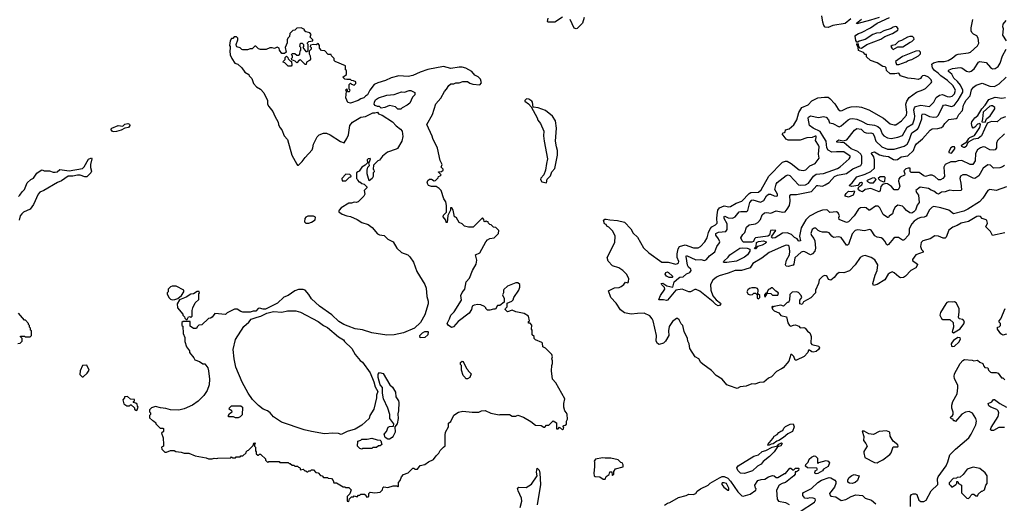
# Model space of a CAD drawing. Extents: x 2210602 to 2357277, y 510288 to 673808.
# Tile 199 of 256: x 2291363 to 2301962, y 554001 to 559203. Entities that reach past the tile are written whole.
import ezdxf

# ---------------------------------------------------------------- set-up
doc = ezdxf.new("R2010")
doc.units = 0

msp = doc.modelspace()

# ---------------------------------------------------------------- linework, layer by layer
at = {"layer": '0CON05XD'}
for points in [[(2297205, 559231), (2297125, 559175), (2297052, 559175), (2297046, 559185), (2297052, 559218)], [(2297441, 559225), (2297421, 559165), (2297365, 559107), (2297354, 559104), (2297333, 559113), (2297290, 559205)], [(2298455, 556424), (2298468, 556432), (2298505, 556436), (2298542, 556468), (2298576, 556485), (2298590, 556505), (2298588, 556518), (2298561, 556541), (2298552, 556562), (2298536, 556655), (2298542, 556665), (2298641, 556621), (2298695, 556622), (2298735, 556614), (2298755, 556624), (2298787, 556663), (2298846, 556705), (2298868, 556765), (2298896, 556804), (2298898, 556815), (2298885, 556846), (2298855, 556885), (2298857, 556903), (2298885, 556917), (2298964, 556926), (2298979, 556945), (2298979, 557009), (2298948, 557065), (2298945, 557087), (2298955, 557091), (2298991, 557071), (2299035, 557068), (2299066, 557084), (2299109, 557135), (2299125, 557140), (2299191, 557139), (2299200, 557150), (2299221, 557235), (2299245, 557261), (2299255, 557264), (2299338, 557242), (2299375, 557257), (2299403, 557307), (2299425, 557327), (2299445, 557325), (2299485, 557307), (2299506, 557304), (2299520, 557310), (2299520, 557325), (2299493, 557375), (2299506, 557435), (2299517, 557453), (2299615, 557526), (2299635, 557533), (2299655, 557527), (2299745, 557428), (2299765, 557423), (2299822, 557428), (2299855, 557445), (2299909, 557521), (2299935, 557540), (2300015, 557549), (2300165, 557603), (2300195, 557621), (2300291, 557705), (2300304, 557725), (2300301, 557735), (2300235, 557780), (2300155, 557783), (2300105, 557777), (2300065, 557798), (2300050, 557825), (2300045, 557895), (2300021, 557935), (2299980, 558000), (2299906, 558035), (2299866, 558065), (2299852, 558145), (2299855, 558156), (2299875, 558169), (2299961, 558151), (2300015, 558163), (2300045, 558156), (2300070, 558125), (2300082, 558092), (2300115, 558088), (2300185, 558052), (2300205, 558061), (2300280, 558125), (2300303, 558137), (2300329, 558141), (2300373, 558133), (2300425, 558113), (2300485, 558080), (2300565, 558070), (2300602, 558055), (2300624, 558034), (2300646, 557976), (2300664, 557954), (2300705, 557932), (2300745, 557926), (2300815, 557939), (2300865, 557959), (2300915, 558047), (2300976, 558084), (2300995, 558135), (2300998, 558165), (2300987, 558233), (2300994, 558256), (2301005, 558269), (2301065, 558282), (2301155, 558271), (2301203, 558315), (2301230, 558365), (2301265, 558391), (2301297, 558397), (2301347, 558377), (2301375, 558372), (2301400, 558380), (2301425, 558405), (2301437, 558445), (2301407, 558495), (2301350, 558550), (2301279, 558599), (2301249, 558629), (2301210, 558655), (2301188, 558685), (2301183, 558725), (2301201, 558739), (2301255, 558753), (2301315, 558755), (2301356, 558764), (2301402, 558788), (2301445, 558825), (2301465, 558834), (2301575, 558846), (2301597, 558855), (2301675, 558922), (2301689, 558951), (2301682, 559005), (2301665, 559028), (2301632, 559048), (2301612, 559065), (2301606, 559085), (2301606, 559115), (2301623, 559205)], [(2300309, 559211), (2300249, 559161), (2300115, 559140), (2300065, 559120), (2300035, 559123), (2300020, 559140), (2300008, 559178), (2299998, 559245)], [(2300615, 559228), (2300523, 559197), (2300375, 559160), (2300370, 559165), (2300423, 559207)], [(2300425, 559067), (2300522, 559115), (2300593, 559167), (2300725, 559227)], [(2301987, 558975), (2301947, 559035), (2301954, 559104), (2301946, 559126), (2301949, 559155), (2301983, 559195)], [(2294905, 554020), (2294912, 554048), (2294935, 554070), (2294955, 554070), (2294965, 554080), (2294995, 554070), (2295012, 554088), (2295025, 554090), (2295035, 554100), (2295075, 554100), (2295088, 554088), (2295092, 554072), (2295115, 554070), (2295120, 554075), (2295120, 554105), (2295135, 554120), (2295185, 554112), (2295245, 554120), (2295270, 554145), (2295273, 554167), (2295283, 554177), (2295325, 554172), (2295385, 554190), (2295425, 554190), (2295435, 554180), (2295440, 554185), (2295440, 554225), (2295460, 554245), (2295473, 554285), (2295495, 554310), (2295545, 554330), (2295595, 554380), (2295605, 554380), (2295615, 554370), (2295645, 554370), (2295673, 554407), (2295725, 554420), (2295763, 554447), (2295819, 554471), (2295845, 554510), (2295875, 554540), (2295891, 554569), (2295924, 554606), (2295945, 554620), (2295943, 554735), (2295948, 554765), (2295978, 554825), (2295978, 554862), (2296005, 554880), (2296035, 554950), (2296085, 554982), (2296135, 554992), (2296235, 554980), (2296305, 554980), (2296333, 554997), (2296375, 555000), (2296435, 554972), (2296525, 554952), (2296535, 554958), (2296635, 554958), (2296665, 554940), (2296705, 554940), (2296725, 554948), (2296788, 554928), (2296865, 554882), (2296915, 554840), (2296978, 554838), (2297005, 554820), (2297015, 554820), (2297035, 554840), (2297058, 554842), (2297105, 554890), (2297140, 554865), (2297142, 554802), (2297158, 554802), (2297175, 554820), (2297205, 554790), (2297218, 554802), (2297220, 554815), (2297210, 554825), (2297222, 554838), (2297235, 554840), (2297248, 554852), (2297250, 554885), (2297260, 554905), (2297258, 554955), (2297250, 554975), (2297232, 554995), (2297222, 555035), (2297220, 555075), (2297230, 555125), (2297136, 555296), (2297098, 555338), (2297088, 555425), (2297090, 555485), (2297100, 555505), (2297100, 555535), (2297090, 555555), (2297098, 555575), (2297092, 555602), (2297025, 555670), (2296994, 555684), (2296990, 555725), (2296985, 555730), (2296915, 555760), (2296900, 555775), (2296900, 555795), (2296880, 555815), (2296880, 555865), (2296872, 555875), (2296877, 555917), (2296858, 555938), (2296840, 555940), (2296840, 555955), (2296850, 555965), (2296840, 556015), (2296795, 556042), (2296705, 556060), (2296665, 556078), (2296615, 556060), (2296590, 556085), (2296592, 556098), (2296610, 556115), (2296610, 556155), (2296660, 556175), (2296675, 556190), (2296684, 556216), (2296736, 556295), (2296746, 556325), (2296746, 556355), (2296725, 556371), (2296705, 556373), (2296615, 556337), (2296575, 556300), (2296570, 556295), (2296570, 556265), (2296560, 556245), (2296578, 556205), (2296578, 556165), (2296532, 556128), (2296505, 556130), (2296485, 556090), (2296465, 556090), (2296425, 556078), (2296398, 556078), (2296380, 556095), (2296380, 556105), (2296368, 556118), (2296327, 556137), (2296295, 556140), (2296255, 556133), (2296235, 556122), (2296227, 556085), (2296202, 556048), (2296082, 555958), (2296032, 555898), (2296012, 555892), (2295976, 555916), (2295964, 555934), (2295991, 555985), (2296004, 556026), (2296041, 556059), (2296120, 556185), (2296113, 556235), (2296125, 556268), (2296154, 556306), (2296168, 556385), (2296205, 556422), (2296238, 556505), (2296277, 556575), (2296283, 556615), (2296268, 556672), (2296316, 556695), (2296380, 556815), (2296400, 556835), (2296425, 556848), (2296470, 556855), (2296516, 556904), (2296520, 556935), (2296488, 556968), (2296465, 556970), (2296440, 556995), (2296425, 557000), (2296410, 557015), (2296405, 557030), (2296395, 557030), (2296385, 557040), (2296375, 557030), (2296362, 557032), (2296360, 557055), (2296345, 557070), (2296245, 556970), (2296195, 556970), (2296153, 556983), (2296125, 557008), (2296095, 557022), (2296065, 557070), (2296055, 557080), (2296042, 557082), (2296030, 557155), (2296015, 557180), (2296002, 557178), (2296000, 557155), (2295973, 557097), (2295965, 557020), (2295955, 557020), (2295950, 557045), (2295922, 557082), (2295925, 557100), (2295957, 557133), (2295958, 557205), (2295950, 557245), (2295929, 557275), (2295900, 557365), (2295879, 557389), (2295845, 557410), (2295795, 557408), (2295765, 557420), (2295748, 557448), (2295758, 557475), (2295775, 557487), (2295795, 557488), (2295825, 557470), (2295838, 557472), (2295868, 557502), (2295872, 557518), (2295888, 557522), (2295900, 557535), (2295872, 557562), (2295872, 557568), (2295905, 557570), (2295920, 557585), (2295920, 557595), (2295900, 557615), (2295910, 557645), (2295888, 557688), (2295862, 557822), (2295812, 557925), (2295805, 557952), (2295747, 558075), (2295806, 558184), (2295843, 558297), (2295895, 558360), (2295935, 558432), (2295958, 558455), (2295982, 558495), (2296005, 558512), (2296036, 558514), (2296057, 558523), (2296095, 558523), (2296135, 558540), (2296185, 558537), (2296210, 558520), (2296241, 558511), (2296316, 558504), (2296333, 558525), (2296322, 558562), (2296297, 558587), (2296262, 558605), (2296232, 558645), (2296165, 558683), (2296125, 558694), (2296095, 558694), (2296005, 558679), (2295925, 558698), (2295755, 558668), (2295675, 558640), (2295595, 558602), (2295545, 558593), (2295445, 558600), (2295361, 558579), (2295302, 558548), (2295220, 558525), (2295180, 558505), (2295132, 558445), (2295106, 558394), (2295085, 558382), (2295068, 558362), (2295035, 558353), (2295006, 558334), (2294926, 558304), (2294895, 558312), (2294874, 558364), (2294880, 558435), (2294870, 558445), (2294885, 558460), (2294892, 558432), (2294915, 558430), (2294920, 558445), (2294910, 558455), (2294910, 558505), (2294925, 558520), (2294935, 558510), (2294965, 558500), (2294980, 558515), (2294980, 558535), (2294957, 558547), (2294935, 558550), (2294925, 558560), (2294885, 558558), (2294865, 558562), (2294840, 558585), (2294880, 558615), (2294880, 558655), (2294870, 558665), (2294870, 558705), (2294760, 558755), (2294750, 558765), (2294747, 558787), (2294720, 558815), (2294715, 558830), (2294685, 558830), (2294647, 558867), (2294612, 558872), (2294590, 558895), (2294590, 558925), (2294578, 558948), (2294555, 558932), (2294525, 558938), (2294492, 558928), (2294490, 558915), (2294500, 558905), (2294500, 558885), (2294480, 558865), (2294480, 558835), (2294490, 558815), (2294492, 558778), (2294482, 558765), (2294450, 558745), (2294448, 558722), (2294435, 558720), (2294385, 558770), (2294372, 558768), (2294345, 558740), (2294328, 558758), (2294292, 558772), (2294290, 558785), (2294300, 558795), (2294300, 558815), (2294290, 558825), (2294295, 558840), (2294325, 558840), (2294345, 558820), (2294365, 558820), (2294378, 558832), (2294383, 558867), (2294390, 558875), (2294390, 558905), (2294380, 558915), (2294385, 558950), (2294405, 558950), (2294418, 558938), (2294420, 558915), (2294410, 558905), (2294442, 558862), (2294455, 558860), (2294468, 558872), (2294470, 558935), (2294460, 558945), (2294460, 558955), (2294475, 558970), (2294520, 558975), (2294518, 558988), (2294490, 559015), (2294498, 559038), (2294500, 559045), (2294485, 559060), (2294442, 559072), (2294430, 559085), (2294428, 559098), (2294395, 559117), (2294348, 559112), (2294325, 559090), (2294302, 559088), (2294270, 559055), (2294267, 559023), (2294250, 559005), (2294242, 558985), (2294242, 558955), (2294220, 558905), (2294230, 558855), (2294215, 558840), (2294185, 558840), (2294160, 558875), (2294158, 558898), (2294135, 558908), (2294105, 558892), (2294082, 558902), (2294055, 558902), (2294015, 558882), (2293955, 558882), (2293935, 558890), (2293905, 558920), (2293895, 558920), (2293865, 558890), (2293845, 558890), (2293815, 558878), (2293765, 558880), (2293753, 558883), (2293735, 558900), (2293702, 558912), (2293698, 558918), (2293692, 558935), (2293710, 558985), (2293710, 559005), (2293698, 559018), (2293672, 559018), (2293658, 559002), (2293645, 559000), (2293628, 558975), (2293622, 558925), (2293630, 558915), (2293630, 558895), (2293624, 558865), (2293630, 558825), (2293648, 558785), (2293680, 558735), (2293710, 558725), (2293756, 558686), (2293787, 558637), (2293830, 558615), (2293835, 558600), (2293862, 558572), (2293880, 558515), (2293911, 558481), (2293956, 558456), (2293990, 558415), (2294032, 558335), (2294032, 558295), (2294045, 558270), (2294090, 558215), (2294108, 558165), (2294145, 558100), (2294148, 558075), (2294162, 558045), (2294185, 558020), (2294212, 557955), (2294246, 557916), (2294292, 557745), (2294345, 557650), (2294355, 557640), (2294365, 557640), (2294403, 557677), (2294435, 557722), (2294510, 557805), (2294520, 557825), (2294526, 557865), (2294565, 557942), (2294586, 557964), (2294635, 557983), (2294665, 557983), (2294706, 557966), (2294815, 557893), (2294855, 557880), (2294886, 557924), (2294901, 557965), (2294916, 558064), (2294945, 558100), (2295036, 558154), (2295087, 558163), (2295165, 558202), (2295185, 558200), (2295215, 558210), (2295225, 558192), (2295266, 558176), (2295376, 558106), (2295415, 558060), (2295464, 558024), (2295480, 558005), (2295489, 557945), (2295478, 557895), (2295431, 557819), (2295415, 557810)], [(2301969, 556909), (2301835, 556882), (2301813, 556925), (2301762, 556975), (2301782, 557015), (2301775, 557042), (2301765, 557052), (2301725, 557064), (2301705, 557087), (2301685, 557091), (2301665, 557086), (2301575, 557034), (2301496, 557014), (2301455, 556989), (2301408, 556972), (2301365, 556938), (2301337, 556865), (2301325, 556853), (2301304, 556854), (2301253, 556873), (2301215, 556877), (2301165, 556847), (2301085, 556825), (2301066, 556805), (2301058, 556765), (2301071, 556731), (2301090, 556715), (2301088, 556702), (2301008, 556672), (2300973, 556625), (2300974, 556614), (2301028, 556575), (2301028, 556565), (2301010, 556535), (2300957, 556505), (2300897, 556443), (2300875, 556430), (2300845, 556428), (2300826, 556436), (2300775, 556481), (2300755, 556491), (2300735, 556481), (2300711, 556465), (2300675, 556404), (2300595, 556353), (2300553, 556343), (2300548, 556365), (2300571, 556455), (2300594, 556505), (2300601, 556565), (2300569, 556619), (2300528, 556645), (2300465, 556666), (2300435, 556661), (2300411, 556645), (2300358, 556565), (2300295, 556502), (2300235, 556481), (2300185, 556483), (2300155, 556462), (2300129, 556431), (2300095, 556402), (2300070, 556410), (2300055, 556440), (2300045, 556448), (2300025, 556450), (2300005, 556442), (2299968, 556405), (2299962, 556365), (2299930, 556295), (2299930, 556265), (2299878, 556212), (2299802, 556168), (2299785, 556140), (2299760, 556145), (2299760, 556185), (2299782, 556215), (2299777, 556235), (2299748, 556268), (2299726, 556276), (2299678, 556272), (2299652, 556248), (2299648, 556185), (2299642, 556172), (2299638, 556162), (2299625, 556160), (2299585, 556120), (2299555, 556132), (2299483, 556117), (2299475, 556110), (2299465, 556120), (2299460, 556115), (2299465, 556090), (2299483, 556073), (2299535, 556050), (2299555, 556020), (2299618, 556008), (2299633, 555943), (2299650, 555915), (2299665, 555908), (2299691, 555919), (2299715, 555920), (2299750, 555905), (2299765, 555890), (2299803, 555893), (2299818, 555885), (2299844, 555854), (2299870, 555835), (2299877, 555817), (2299882, 555795), (2299878, 555725), (2299891, 555711), (2299965, 555692), (2299972, 555675), (2299963, 555655), (2299935, 555634), (2299905, 555626), (2299889, 555629), (2299865, 555650), (2299855, 555650), (2299846, 555624), (2299809, 555581), (2299725, 555540), (2299712, 555542), (2299695, 555580), (2299675, 555600), (2299665, 555600), (2299641, 555529), (2299580, 555460), (2299565, 555447), (2299511, 555419), (2299455, 555360), (2299425, 555347), (2299375, 555304), (2299325, 555300), (2299276, 555284), (2299244, 555286), (2299185, 555262), (2299120, 555255), (2299085, 555237), (2299004, 555264), (2298975, 555277), (2298925, 555338), (2298862, 555375), (2298809, 555429), (2298715, 555498), (2298697, 555515), (2298674, 555554), (2298633, 555575), (2298578, 555668), (2298571, 555715), (2298557, 555745), (2298552, 555775), (2298515, 555850), (2298502, 555912), (2298485, 555930), (2298463, 555973), (2298445, 555990), (2298435, 555990), (2298392, 555958), (2298355, 555902), (2298346, 555855), (2298352, 555805), (2298316, 555745), (2298293, 555725), (2298245, 555709), (2298229, 555719), (2298214, 555744), (2298217, 555805), (2298181, 555965), (2298172, 555985), (2298145, 556016), (2298085, 556046), (2298015, 556044), (2297946, 556034), (2297875, 556049), (2297832, 556082), (2297785, 556154), (2297728, 556215), (2297703, 556285), (2297765, 556319), (2297816, 556324), (2297838, 556332), (2297866, 556354), (2297885, 556380), (2297908, 556372), (2297918, 556385), (2297919, 556419), (2297894, 556465), (2297856, 556506), (2297813, 556535), (2297745, 556556), (2297696, 556606), (2297686, 556645), (2297768, 556805), (2297772, 556875), (2297748, 556928), (2297705, 556970), (2297682, 556982), (2297675, 557000), (2297657, 557007), (2297647, 557045), (2297663, 557057), (2297677, 557057), (2297715, 557049), (2297797, 557043), (2297874, 557024), (2297943, 556953), (2297966, 556906), (2298012, 556865), (2298078, 556748), (2298136, 556696), (2298275, 556596), (2298345, 556595), (2298425, 556574), (2298445, 556579), (2298455, 556588), (2298457, 556603), (2298441, 556645), (2298441, 556685), (2298452, 556738), (2298467, 556763), (2298525, 556781), (2298615, 556749), (2298665, 556749), (2298691, 556765), (2298738, 556812), (2298763, 556855), (2298777, 556915), (2298796, 556954), (2298815, 556975), (2298854, 556995), (2298871, 557015), (2298867, 557065), (2298870, 557105), (2298880, 557155), (2298895, 557181), (2298945, 557201), (2298995, 557189), (2299015, 557192), (2299075, 557231), (2299135, 557251), (2299215, 557335), (2299235, 557343), (2299315, 557349), (2299345, 557372), (2299429, 557521), (2299575, 557672), (2299605, 557682), (2299625, 557680), (2299668, 557658), (2299755, 557587), (2299795, 557581), (2299825, 557589), (2299869, 557631), (2299925, 557656), (2299968, 557712), (2299962, 557755), (2299969, 557835), (2299962, 557855), (2299930, 557905), (2299938, 557935), (2299935, 557950), (2299925, 557952), (2299895, 557936), (2299835, 557932), (2299765, 557906), (2299635, 557906), (2299615, 557919), (2299572, 557975), (2299583, 557987), (2299595, 557988), (2299602, 557995), (2299605, 558020), (2299645, 558030), (2299697, 558073), (2299730, 558125), (2299749, 558205), (2299781, 558259), (2299851, 558289), (2299891, 558329), (2299955, 558361), (2300025, 558371), (2300065, 558369), (2300085, 558357), (2300139, 558299), (2300175, 558241), (2300195, 558224), (2300215, 558226), (2300275, 558255), (2300315, 558265), (2300375, 558268), (2300425, 558261), (2300503, 558233), (2300663, 558143), (2300732, 558082), (2300775, 558071), (2300795, 558072), (2300855, 558114), (2300909, 558175), (2300914, 558205), (2300902, 558295), (2300912, 558325), (2300936, 558365), (2301015, 558423), (2301085, 558447), (2301115, 558463), (2301176, 558524), (2301180, 558535), (2301176, 558556), (2301145, 558584), (2301105, 558601), (2301082, 558598), (2301070, 558590), (2301059, 558571), (2301035, 558558), (2300995, 558568), (2300923, 558573), (2300845, 558600), (2300825, 558628), (2300785, 558620), (2300735, 558620), (2300692, 558655), (2300690, 558685), (2300680, 558695), (2300655, 558700), (2300595, 558740), (2300523, 558763), (2300480, 558805), (2300478, 558828), (2300465, 558830), (2300445, 558850), (2300393, 558873), (2300390, 558905), (2300373, 558935), (2300382, 558948), (2300390, 558945), (2300390, 558925), (2300402, 558902), (2300425, 558898), (2300483, 558937), (2300632, 558995), (2300676, 559024), (2300758, 559055), (2300815, 559092), (2300820, 559105), (2300806, 559126), (2300795, 559130), (2300766, 559124), (2300745, 559110), (2300665, 559083), (2300627, 559063), (2300585, 559059), (2300545, 559043), (2300465, 558990), (2300398, 558972), (2300385, 558960), (2300375, 558960), (2300365, 558980), (2300358, 559025), (2300364, 559036), (2300394, 559056), (2300425, 559067)], [(2300765, 558882), (2300815, 558910), (2300868, 558912), (2300948, 558962), (2300965, 558968), (2300990, 558995), (2300988, 559008), (2300972, 559022), (2300945, 559022), (2300920, 559015), (2300855, 558978), (2300822, 558968), (2300788, 558932), (2300753, 558927), (2300740, 558915), (2300750, 558895), (2300765, 558882)], [(2301964, 557635), (2301941, 557619), (2301912, 557608), (2301847, 557607), (2301815, 557639), (2301785, 557641), (2301734, 557606), (2301687, 557523), (2301645, 557496), (2301625, 557499), (2301555, 557533), (2301514, 557536), (2301491, 557519), (2301482, 557495), (2301494, 557445), (2301500, 557375), (2301496, 557364), (2301415, 557361), (2301375, 557370), (2301355, 557362), (2301325, 557351), (2301285, 557348), (2301255, 557327), (2301235, 557334), (2301205, 557359), (2301175, 557368), (2301145, 557388), (2301055, 557403), (2301011, 557365), (2301016, 557345), (2301038, 557315), (2301045, 557238), (2301025, 557207), (2301005, 557153), (2300989, 557135), (2300965, 557122), (2300946, 557126), (2300910, 557150), (2300885, 557181), (2300865, 557196), (2300815, 557208), (2300786, 557185), (2300770, 557155), (2300759, 557115), (2300722, 557088), (2300716, 557074), (2300706, 557074), (2300658, 557108), (2300621, 557181), (2300605, 557196), (2300575, 557196), (2300515, 557153), (2300502, 557155), (2300475, 557179), (2300454, 557184), (2300415, 557178), (2300392, 557165), (2300347, 557095), (2300285, 557028), (2300265, 557022), (2300186, 557055), (2300182, 557075), (2300187, 557095), (2300174, 557124), (2300155, 557138), (2300085, 557129), (2300058, 557155), (2300045, 557158), (2300005, 557153), (2299955, 557136), (2299865, 557088), (2299825, 557051), (2299777, 556963), (2299756, 556875), (2299767, 556825), (2299755, 556820), (2299745, 556823), (2299732, 556845), (2299705, 556861), (2299672, 556892), (2299625, 556909), (2299573, 556907), (2299496, 556855), (2299465, 556854), (2299457, 556865), (2299459, 556875), (2299501, 556935), (2299465, 556939), (2299446, 556934), (2299435, 556885), (2299417, 556873), (2299283, 556857), (2299273, 556847), (2299263, 556817), (2299245, 556809), (2299155, 556810), (2299139, 556825), (2299126, 556855), (2299148, 556892), (2299169, 556915), (2299188, 556972), (2299215, 556996), (2299285, 557008), (2299308, 557022), (2299337, 557053), (2299356, 557104), (2299382, 557125), (2299405, 557128), (2299448, 557122), (2299505, 557146), (2299578, 557132), (2299602, 557138), (2299626, 557165), (2299648, 557205), (2299658, 557252), (2299652, 557308), (2299665, 557324), (2299725, 557323), (2299885, 557354), (2299945, 557418), (2299955, 557421), (2300005, 557413), (2300035, 557425), (2300075, 557451), (2300135, 557517), (2300165, 557529), (2300265, 557549), (2300330, 557600), (2300416, 557635), (2300430, 557655), (2300429, 557735), (2300418, 557755), (2300384, 557786), (2300314, 557814), (2300238, 557878), (2300158, 557885), (2300160, 557895), (2300180, 557910), (2300225, 557899), (2300268, 557912), (2300350, 558015), (2300375, 558032), (2300420, 558025), (2300455, 557995), (2300475, 557986), (2300495, 557981), (2300525, 557985), (2300545, 557978), (2300562, 557955), (2300580, 557895), (2300645, 557834), (2300705, 557812), (2300775, 557812), (2300885, 557842), (2300915, 557864), (2300933, 557895), (2300967, 557985), (2301026, 558024), (2301039, 558041), (2301073, 558135), (2301074, 558176), (2301080, 558190), (2301105, 558187), (2301155, 558162), (2301205, 558153), (2301235, 558158), (2301255, 558175), (2301295, 558265), (2301308, 558282), (2301325, 558286), (2301395, 558269), (2301421, 558279), (2301464, 558336), (2301515, 558425), (2301514, 558445), (2301489, 558499), (2301458, 558538), (2301418, 558575), (2301396, 558616), (2301361, 558645), (2301360, 558655), (2301368, 558662), (2301405, 558677), (2301485, 558690), (2301505, 558684), (2301555, 558651), (2301585, 558644), (2301605, 558648), (2301637, 558673), (2301683, 558747), (2301698, 558752), (2301765, 558741), (2301815, 558689), (2301835, 558676), (2301865, 558677), (2301895, 558700), (2301919, 558735), (2301944, 558816), (2301981, 558885)], [(2300802, 558722), (2300825, 558722), (2300905, 558748), (2300926, 558764), (2300965, 558774), (2301037, 558815), (2301058, 558835), (2301058, 558855), (2301045, 558867), (2301010, 558865), (2300865, 558807), (2300792, 558755), (2300802, 558722)], [(2294285, 558702), (2294253, 558703), (2294218, 558738), (2294200, 558745), (2294202, 558758), (2294220, 558775), (2294222, 558798), (2294235, 558810), (2294248, 558798), (2294252, 558782), (2294275, 558760), (2294290, 558755), (2294292, 558715), (2294285, 558702)], [(2300321, 557409), (2300294, 557415), (2300298, 557425), (2300325, 557449), (2300375, 557513), (2300465, 557540), (2300525, 557571), (2300563, 557605), (2300566, 557695), (2300558, 557728), (2300533, 557765), (2300537, 557773), (2300565, 557781), (2300619, 557749), (2300657, 557737), (2300715, 557732), (2300769, 557699), (2300795, 557694), (2300811, 557699), (2300853, 557727), (2300925, 557740), (2300984, 557795), (2301001, 557845), (2301015, 557866), (2301080, 557920), (2301165, 558015), (2301185, 558028), (2301247, 558033), (2301286, 558045), (2301303, 558057), (2301321, 558085), (2301365, 558131), (2301445, 558139), (2301454, 558146), (2301472, 558185), (2301512, 558225), (2301524, 558285), (2301534, 558305), (2301553, 558337), (2301596, 558385), (2301610, 558450), (2301632, 558478), (2301660, 558500), (2301725, 558519), (2301805, 558489), (2301855, 558484), (2301908, 558512), (2301982, 558585)], [(2295465, 558240), (2295435, 558242), (2295410, 558265), (2295345, 558280), (2295295, 558258), (2295255, 558250), (2295235, 558268), (2295215, 558268), (2295191, 558281), (2295180, 558295), (2295183, 558317), (2295195, 558340), (2295225, 558362), (2295315, 558390), (2295395, 558397), (2295475, 558426), (2295505, 558424), (2295555, 558442), (2295575, 558440), (2295615, 558420), (2295617, 558395), (2295591, 558369), (2295564, 558306), (2295535, 558283), (2295480, 558255), (2295465, 558240)], [(2297035, 557450), (2297042, 557488), (2297076, 557525), (2297093, 557565), (2297125, 557602), (2297154, 557745), (2297153, 557795), (2297140, 557835), (2297132, 557895), (2297143, 558035), (2297131, 558115), (2297098, 558165), (2297025, 558226), (2296945, 558256), (2296892, 558262), (2296882, 558315), (2296875, 558328), (2296845, 558347), (2296818, 558352), (2296800, 558335), (2296800, 558325), (2296839, 558299), (2296870, 558265), (2296935, 558148), (2296942, 558122), (2296970, 558085), (2297004, 558005), (2297001, 557955), (2297008, 557895), (2297046, 557705), (2297034, 557655), (2297024, 557586), (2297007, 557535), (2296972, 557498), (2296969, 557485), (2296985, 557458), (2297035, 557450)], [(2301975, 558157), (2301925, 558139), (2301885, 558106), (2301825, 558108), (2301788, 558095), (2301778, 558085), (2301747, 558025), (2301718, 557955), (2301679, 557925), (2301632, 557918), (2301581, 557889), (2301566, 557875), (2301552, 557838), (2301535, 557827), (2301525, 557827), (2301505, 557840), (2301502, 557855), (2301559, 557891), (2301579, 557925), (2301592, 557935), (2301642, 557958), (2301697, 558043), (2301704, 558074), (2301698, 558088), (2301672, 558078), (2301645, 558046), (2301626, 558036), (2301615, 558052), (2301609, 558085), (2301614, 558105), (2301644, 558146), (2301677, 558173), (2301720, 558245), (2301757, 558283), (2301796, 558345), (2301865, 558370), (2301935, 558360), (2301974, 558366)], [(2301755, 558100), (2301769, 558135), (2301810, 558170), (2301860, 558245), (2301860, 558260), (2301835, 558275), (2301822, 558278), (2301807, 558273), (2301733, 558207), (2301728, 558135), (2301720, 558105), (2301755, 558100)], [(2292376, 557996), (2292361, 558001), (2292346, 558025), (2292355, 558038), (2292422, 558065), (2292473, 558057), (2292495, 558078), (2292526, 558086), (2292545, 558081), (2292549, 558065), (2292535, 558045), (2292494, 558036), (2292456, 558015), (2292405, 558002), (2292376, 557996)], [(2301965, 557977), (2301888, 557902), (2301877, 557875), (2301877, 557823), (2301864, 557805), (2301842, 557798), (2301805, 557803), (2301755, 557833), (2301736, 557836), (2301706, 557825), (2301675, 557802), (2301651, 557765), (2301649, 557685), (2301623, 557647), (2301595, 557646), (2301505, 557688), (2301464, 557686), (2301435, 557674), (2301388, 557675), (2301324, 557646), (2301312, 557615), (2301317, 557515), (2301299, 557495), (2301275, 557481), (2301255, 557482), (2301215, 557516), (2301185, 557531), (2301159, 557531), (2301115, 557518), (2301095, 557524), (2301045, 557558), (2300960, 557560), (2300950, 557570), (2300948, 557605), (2300927, 557607), (2300901, 557599), (2300881, 557579), (2300891, 557545), (2300888, 557532), (2300840, 557510), (2300827, 557493), (2300822, 557465), (2300836, 557414), (2300826, 557384), (2300815, 557374), (2300775, 557374), (2300748, 557408), (2300705, 557436), (2300685, 557442), (2300651, 557429), (2300631, 557409), (2300626, 557364), (2300615, 557350), (2300524, 557386), (2300465, 557376), (2300437, 557353), (2300405, 557363), (2300392, 557372), (2300390, 557385), (2300396, 557404), (2300428, 557425), (2300434, 557445), (2300425, 557453), (2300405, 557449), (2300385, 557421), (2300321, 557409)], [(2295415, 557810), (2295323, 557777), (2295270, 557735), (2295235, 557692), (2295220, 557685), (2295172, 557638), (2295170, 557595), (2295177, 557587), (2295180, 557565), (2295170, 557555), (2295168, 557515), (2295156, 557494), (2295125, 557470), (2295104, 557544), (2295102, 557585), (2295112, 557618), (2295130, 557635), (2295120, 557665), (2295130, 557675), (2295140, 557705), (2295135, 557710), (2295115, 557708), (2295102, 557695), (2295108, 557662), (2295083, 557637), (2295048, 557615), (2295018, 557572), (2295002, 557568), (2294990, 557555), (2294990, 557495), (2295000, 557485), (2295002, 557472), (2295015, 557460), (2295025, 557460), (2295045, 557440), (2295070, 557435), (2295100, 557405), (2295100, 557395), (2295070, 557365), (2295078, 557325), (2295068, 557305), (2295006, 557244), (2294985, 557238), (2294965, 557242), (2294935, 557228), (2294905, 557228), (2294825, 557178), (2294804, 557156), (2294800, 557145), (2294800, 557135), (2294835, 557110), (2294885, 557092), (2294926, 557086), (2294995, 557054), (2295045, 557022), (2295115, 557000), (2295158, 556968), (2295215, 556900), (2295235, 556889), (2295285, 556880), (2295325, 556844), (2295384, 556814), (2295424, 556745), (2295475, 556698), (2295543, 556673), (2295564, 556654), (2295601, 556595), (2295637, 556495), (2295724, 556355), (2295739, 556315), (2295747, 556225), (2295760, 556175), (2295759, 556145), (2295725, 556028), (2295678, 555945), (2295614, 555886), (2295496, 555834), (2295395, 555812), (2295315, 555810), (2295155, 555834), (2295055, 555866), (2294975, 555878), (2294898, 555908), (2294853, 555923), (2294800, 555955), (2294725, 556028), (2294591, 556121), (2294505, 556200), (2294476, 556246), (2294435, 556292), (2294415, 556302), (2294365, 556302), (2294325, 556288), (2294254, 556236), (2294205, 556217), (2294138, 556155), (2294009, 556091), (2293985, 556088), (2293945, 556100), (2293932, 556095), (2293905, 556068), (2293875, 556067), (2293845, 556056), (2293765, 556058), (2293743, 556063), (2293705, 556088), (2293675, 556088), (2293595, 556050), (2293579, 556031), (2293465, 556042), (2293436, 556004), (2293417, 555993), (2293395, 555990), (2293325, 555920), (2293292, 555918), (2293272, 555898), (2293265, 555880), (2293235, 555880), (2293200, 555905), (2293198, 555958), (2293122, 555958), (2293110, 555945), (2293110, 555915), (2293120, 555905), (2293123, 555827), (2293140, 555785), (2293141, 555741), (2293160, 555685), (2293192, 555642), (2293193, 555623), (2293238, 555565), (2293250, 555545), (2293300, 555525), (2293333, 555503), (2293355, 555500), (2293387, 555457), (2293396, 555426), (2293407, 555335), (2293403, 555275), (2293383, 555215), (2293345, 555162), (2293285, 555098), (2293224, 555056), (2293135, 555017), (2293075, 555003), (2292985, 555007), (2292935, 555022), (2292878, 555028), (2292825, 555042), (2292782, 555028), (2292760, 555005), (2292760, 554985), (2292770, 554975), (2292770, 554955), (2292760, 554945), (2292762, 554922), (2292792, 554892), (2292805, 554890), (2292830, 554865), (2292830, 554855), (2292875, 554810), (2292905, 554810), (2292910, 554805), (2292910, 554775), (2292890, 554755), (2292908, 554705), (2292910, 554635), (2292910, 554615), (2292890, 554605), (2292892, 554582), (2292925, 554550), (2292945, 554550), (2292985, 554568), (2293025, 554570), (2293045, 554560), (2293102, 554552), (2293135, 554540), (2293185, 554540), (2293253, 554513), (2293372, 554492), (2293395, 554480), (2293435, 554480), (2293455, 554488), (2293485, 554482), (2293495, 554488), (2293635, 554490), (2293645, 554500), (2293655, 554490), (2293685, 554490), (2293695, 554500), (2293735, 554500), (2293745, 554510), (2293765, 554510), (2293800, 554545), (2293800, 554555), (2293815, 554570), (2293828, 554572), (2293878, 554622), (2293882, 554648), (2293895, 554650), (2293900, 554645), (2293890, 554635), (2293890, 554615), (2293900, 554605), (2293900, 554565), (2293910, 554555), (2293910, 554535), (2293925, 554520), (2293935, 554520), (2293945, 554530), (2293955, 554530), (2293962, 554522), (2294008, 554478), (2294010, 554465), (2294035, 554440), (2294045, 554450), (2294155, 554450), (2294165, 554440), (2294255, 554440), (2294265, 554430), (2294275, 554430), (2294295, 554410), (2294315, 554410), (2294325, 554400), (2294355, 554400), (2294365, 554390), (2294378, 554388), (2294385, 554360), (2294415, 554370), (2294432, 554352), (2294445, 554350), (2294455, 554340), (2294465, 554340), (2294475, 554350), (2294495, 554350), (2294505, 554360), (2294525, 554360), (2294552, 554332), (2294578, 554328), (2294602, 554302), (2294618, 554298), (2294635, 554280), (2294675, 554280), (2294685, 554270), (2294718, 554268), (2294738, 554248), (2294745, 554220), (2294775, 554220), (2294845, 554180), (2294865, 554180), (2294875, 554170), (2294905, 554170), (2294930, 554145), (2294917, 554103), (2294890, 554075), (2294890, 554025), (2294905, 554020)], [(2301395, 557767), (2301428, 557815), (2301431, 557825), (2301425, 557837), (2301405, 557835), (2301385, 557824), (2301363, 557785), (2301365, 557774), (2301395, 557767)], [(2291349, 557301), (2291366, 557314), (2291389, 557351), (2291415, 557376), (2291445, 557448), (2291482, 557485), (2291511, 557499), (2291547, 557553), (2291595, 557583), (2291605, 557587), (2291627, 557577), (2291685, 557577), (2291725, 557563), (2291745, 557563), (2291765, 557568), (2291795, 557590), (2291895, 557576), (2292039, 557601), (2292058, 557622), (2292105, 557702), (2292135, 557718), (2292140, 557705), (2292124, 557645), (2292124, 557614), (2292138, 557575), (2292130, 557555), (2292085, 557512), (2292065, 557513), (2292015, 557532), (2291985, 557532), (2291935, 557521), (2291885, 557521), (2291815, 557469), (2291769, 557451), (2291625, 557367), (2291582, 557348), (2291561, 557325), (2291513, 557215), (2291475, 557166), (2291405, 557131), (2291385, 557115), (2291370, 557095), (2291357, 557045)], [(2294875, 557470), (2294912, 557508), (2294928, 557512), (2294930, 557525), (2294918, 557538), (2294875, 557540), (2294830, 557495), (2294835, 557470), (2294875, 557470)], [(2300555, 557449), (2300581, 557485), (2300565, 557502), (2300541, 557499), (2300487, 557475), (2300482, 557465), (2300515, 557450), (2300555, 557449)], [(2300665, 557458), (2300675, 557462), (2300679, 557505), (2300671, 557511), (2300625, 557512), (2300604, 557495), (2300625, 557473), (2300665, 557458)], [(2301984, 557406), (2301874, 557364), (2301805, 557378), (2301784, 557366), (2301731, 557285), (2301696, 557244), (2301570, 557165), (2301525, 557143), (2301415, 557114), (2301364, 557154), (2301278, 557178), (2301205, 557192), (2301185, 557187), (2301153, 557155), (2301133, 557107), (2301119, 557091), (2301100, 557080), (2301065, 557077), (2301035, 557064), (2300991, 557035), (2300965, 557007), (2300936, 556955), (2300936, 556906), (2300930, 556885), (2300885, 556836), (2300875, 556830), (2300865, 556832), (2300822, 556862), (2300785, 556860), (2300769, 556851), (2300716, 556784), (2300705, 556778), (2300695, 556784), (2300679, 556819), (2300655, 556846), (2300635, 556858), (2300594, 556864), (2300567, 556877), (2300528, 556938), (2300515, 556946), (2300458, 556932), (2300385, 556941), (2300355, 556934), (2300325, 556901), (2300283, 556785), (2300275, 556777), (2300265, 556777), (2300205, 556861), (2300176, 556866), (2300125, 556860), (2300104, 556874), (2300075, 556910), (2300055, 556916), (2300006, 556916), (2299980, 556925), (2299960, 556935), (2299932, 556962), (2299915, 556962), (2299895, 556948), (2299879, 556905), (2299885, 556882), (2299910, 556850), (2299921, 556825), (2299929, 556745), (2299924, 556715), (2299899, 556685), (2299875, 556673), (2299815, 556707), (2299795, 556708), (2299775, 556701), (2299707, 556643), (2299696, 556574), (2299688, 556562), (2299635, 556549), (2299615, 556553), (2299607, 556565), (2299616, 556615), (2299648, 556675), (2299655, 556715), (2299646, 556766), (2299635, 556774), (2299615, 556776), (2299585, 556768), (2299431, 556699), (2299351, 556639), (2299255, 556580), (2299226, 556535), (2299215, 556529), (2299133, 556507), (2299065, 556506), (2298988, 556475), (2298892, 556448), (2298865, 556435), (2298825, 556402), (2298801, 556355), (2298802, 556295), (2298823, 556233), (2298859, 556189), (2298908, 556155), (2298910, 556145), (2298895, 556130), (2298883, 556127), (2298855, 556138), (2298828, 556168), (2298683, 556283), (2298645, 556302), (2298630, 556300), (2298585, 556276), (2298565, 556277), (2298496, 556306), (2298426, 556294), (2298335, 556187), (2298325, 556184), (2298295, 556191), (2298248, 556188), (2298242, 556195), (2298260, 556235), (2298308, 556305), (2298304, 556324), (2298275, 556350), (2298268, 556365), (2298285, 556368), (2298330, 556340), (2298393, 556327), (2298408, 556382), (2298455, 556424)], [(2300285, 557293), (2300250, 557305), (2300248, 557315), (2300261, 557335), (2300285, 557357), (2300316, 557354), (2300345, 557362), (2300349, 557355), (2300334, 557315), (2300285, 557293)], [(2294443, 557013), (2294475, 557013), (2294506, 557024), (2294545, 557052), (2294548, 557078), (2294525, 557090), (2294505, 557090), (2294465, 557088), (2294445, 557078), (2294433, 557065), (2294428, 557028), (2294443, 557013)], [(2298945, 556592), (2298940, 556595), (2298942, 556605), (2298990, 556650), (2299006, 556675), (2299115, 556744), (2299145, 556750), (2299195, 556745), (2299224, 556735), (2299221, 556715), (2299197, 556675), (2299165, 556647), (2299080, 556605), (2298975, 556593), (2298945, 556592)], [(2299275, 556738), (2299272, 556745), (2299290, 556765), (2299294, 556806), (2299315, 556816), (2299370, 556825), (2299399, 556815), (2299399, 556805), (2299386, 556795), (2299355, 556778), (2299307, 556763), (2299285, 556740), (2299275, 556738)], [(2298385, 556429), (2298355, 556430), (2298327, 556445), (2298312, 556465), (2298320, 556485), (2298335, 556492), (2298348, 556485), (2298390, 556445), (2298391, 556435), (2298385, 556429)], [(2293005, 556190), (2293035, 556193), (2293067, 556203), (2293105, 556238), (2293132, 556275), (2293132, 556292), (2293046, 556336), (2293005, 556338), (2292985, 556330), (2292960, 556305), (2292960, 556275), (2292950, 556265), (2292950, 556255), (2292968, 556215), (2292985, 556198), (2293005, 556190)], [(2299315, 556200), (2299330, 556215), (2299330, 556235), (2299310, 556255), (2299312, 556295), (2299305, 556310), (2299285, 556318), (2299245, 556318), (2299218, 556312), (2299201, 556299), (2299192, 556275), (2299205, 556250), (2299225, 556242), (2299252, 556248), (2299265, 556260), (2299285, 556260), (2299300, 556245), (2299303, 556213), (2299315, 556200)], [(2299385, 556220), (2299400, 556235), (2299410, 556260), (2299447, 556257), (2299465, 556240), (2299525, 556240), (2299530, 556265), (2299502, 556282), (2299465, 556320), (2299455, 556320), (2299437, 556303), (2299425, 556300), (2299410, 556275), (2299410, 556260), (2299395, 556260), (2299380, 556245), (2299385, 556220)], [(2293165, 555980), (2293182, 556008), (2293195, 556010), (2293205, 556000), (2293220, 556015), (2293220, 556075), (2293228, 556102), (2293253, 556157), (2293290, 556195), (2293290, 556255), (2293300, 556265), (2293295, 556280), (2293275, 556278), (2293236, 556254), (2293205, 556252), (2293155, 556218), (2293085, 556190), (2293058, 556145), (2293062, 556105), (2293120, 556035), (2293120, 556025), (2293138, 556008), (2293142, 555992), (2293155, 555980), (2293165, 555980)], [(2301415, 555834), (2301485, 555878), (2301525, 555930), (2301533, 555955), (2301515, 555978), (2301477, 555987), (2301468, 556005), (2301477, 556057), (2301476, 556096), (2301445, 556157), (2301425, 556170), (2301405, 556164), (2301365, 556167), (2301345, 556162), (2301332, 556148), (2301275, 556052), (2301269, 556025), (2301285, 555988), (2301299, 555979), (2301375, 555977), (2301413, 555945), (2301414, 555895), (2301400, 555845), (2301415, 555834)], [(2291345, 555720), (2291368, 555722), (2291390, 555745), (2291390, 555775), (2291372, 555792), (2291372, 555798), (2291415, 555800), (2291425, 555790), (2291475, 555790), (2291490, 555805), (2291490, 555855), (2291480, 555865), (2291480, 555885), (2291470, 555895), (2291470, 555915), (2291460, 555925), (2291460, 555935), (2291425, 555970), (2291415, 555970), (2291350, 556045)], [(2294825, 554742), (2294795, 554752), (2294735, 554757), (2294645, 554748), (2294505, 554773), (2294425, 554790), (2294183, 554873), (2294095, 554930), (2294060, 554975), (2294030, 554995), (2293984, 555014), (2293935, 555052), (2293869, 555119), (2293823, 555185), (2293759, 555305), (2293691, 555465), (2293671, 555555), (2293660, 555655), (2293686, 555764), (2293775, 555902), (2293830, 555950), (2293855, 555983), (2293920, 556005), (2293960, 556015), (2294025, 556048), (2294096, 556064), (2294185, 556056), (2294245, 556073), (2294285, 556073), (2294335, 556070), (2294385, 556058), (2294578, 555958), (2294634, 555914), (2294675, 555892), (2294795, 555792), (2294849, 555759), (2294861, 555741), (2294939, 555665), (2294973, 555603), (2295028, 555538), (2295055, 555518), (2295137, 555405), (2295176, 555306), (2295190, 555255), (2295218, 555205), (2295204, 555165), (2295204, 555135), (2295176, 555015), (2295131, 554945), (2295126, 554914), (2295045, 554840), (2294975, 554797), (2294888, 554772), (2294825, 554742)], [(2301985, 555820), (2301945, 555810), (2301924, 555824), (2301888, 555875), (2301890, 555895), (2301905, 555900), (2301920, 555915), (2301920, 555935), (2301908, 555948), (2301908, 555965), (2301924, 555986), (2301972, 556095)], [(2295675, 555780), (2295670, 555805), (2295700, 555835), (2295725, 555848), (2295755, 555850), (2295760, 555845), (2295758, 555815), (2295725, 555783), (2295675, 555780)], [(2301405, 555688), (2301425, 555692), (2301474, 555736), (2301489, 555765), (2301485, 555782), (2301462, 555785), (2301415, 555753), (2301399, 555735), (2301391, 555715), (2301393, 555693), (2301405, 555688)], [(2292035, 555360), (2292045, 555362), (2292088, 555402), (2292110, 555435), (2292085, 555488), (2292040, 555485), (2292013, 555427), (2292012, 555385), (2292035, 555360)], [(2296185, 555340), (2296165, 555340), (2296160, 555355), (2296138, 555375), (2296120, 555435), (2296118, 555485), (2296110, 555495), (2296110, 555515), (2296125, 555530), (2296138, 555528), (2296172, 555452), (2296188, 555438), (2296190, 555425), (2296222, 555392), (2296208, 555355), (2296185, 555340)], [(2300953, 553965), (2300952, 554078), (2300962, 554095), (2300982, 554102), (2301005, 554103), (2301022, 554095), (2301042, 554035), (2301065, 554020), (2301095, 554020), (2301122, 554035), (2301174, 554136), (2301248, 554202), (2301242, 554265), (2301250, 554285), (2301336, 554405), (2301354, 554446), (2301375, 554522), (2301436, 554584), (2301579, 554705), (2301606, 554745), (2301656, 554845), (2301663, 554885), (2301657, 554915), (2301619, 554969), (2301585, 554987), (2301545, 554981), (2301505, 554960), (2301435, 554880), (2301425, 554890), (2301415, 554890), (2301410, 554905), (2301395, 554910), (2301380, 554925), (2301406, 554944), (2301412, 554955), (2301412, 554982), (2301397, 555025), (2301396, 555056), (2301408, 555095), (2301453, 555177), (2301463, 555243), (2301460, 555270), (2301426, 555345), (2301422, 555365), (2301427, 555393), (2301488, 555505), (2301515, 555536), (2301535, 555549), (2301615, 555542), (2301635, 555532), (2301675, 555540), (2301698, 555518), (2301730, 555505), (2301740, 555475), (2301752, 555462), (2301785, 555460), (2301790, 555435), (2301813, 555413), (2301825, 555408), (2301875, 555408), (2301895, 555400), (2301932, 555352), (2301945, 555350), (2301968, 555328)], [(2295345, 554692), (2295325, 554692), (2295298, 554708), (2295286, 554745), (2295311, 554775), (2295331, 554819), (2295345, 554828), (2295388, 554832), (2295390, 554855), (2295347, 554915), (2295347, 554955), (2295327, 555025), (2295281, 555125), (2295267, 555185), (2295267, 555245), (2295242, 555275), (2295222, 555355), (2295221, 555389), (2295235, 555408), (2295276, 555396), (2295346, 555276), (2295375, 555250), (2295407, 555195), (2295413, 555145), (2295440, 555105), (2295443, 555085), (2295442, 554995), (2295433, 554965), (2295437, 554915), (2295428, 554855), (2295400, 554825), (2295404, 554766), (2295384, 554725), (2295371, 554709), (2295345, 554692)], [(2292625, 555000), (2292640, 555035), (2292630, 555045), (2292628, 555068), (2292615, 555080), (2292590, 555085), (2292590, 555095), (2292600, 555105), (2292598, 555118), (2292555, 555120), (2292525, 555150), (2292492, 555148), (2292490, 555135), (2292472, 555115), (2292485, 555070), (2292515, 555050), (2292545, 555050), (2292555, 555060), (2292565, 555060), (2292598, 555028), (2292600, 555015), (2292612, 555002), (2292625, 555000)], [(2293685, 554920), (2293665, 554930), (2293612, 554932), (2293610, 554945), (2293620, 554955), (2293622, 554968), (2293650, 554985), (2293648, 554998), (2293632, 555002), (2293620, 555015), (2293622, 555028), (2293645, 555050), (2293745, 555050), (2293760, 555035), (2293757, 554953), (2293735, 554930), (2293715, 554922), (2293685, 554920)], [(2301965, 554816), (2301925, 554818), (2301903, 554815), (2301846, 554786), (2301824, 554784), (2301812, 554792), (2301819, 554815), (2301897, 554935), (2301902, 554975), (2301897, 554995), (2301881, 555011), (2301817, 555035), (2301795, 555051), (2301787, 555075), (2301826, 555094), (2301844, 555116), (2301855, 555118), (2301914, 555074), (2301985, 555035)], [(2299425, 554622), (2299418, 554635), (2299471, 554699), (2299483, 554725), (2299518, 554742), (2299535, 554763), (2299555, 554777), (2299577, 554783), (2299589, 554811), (2299605, 554828), (2299656, 554854), (2299688, 554855), (2299700, 554825), (2299682, 554775), (2299632, 554748), (2299585, 554710), (2299535, 554677), (2299512, 554668), (2299475, 554640), (2299453, 554637), (2299425, 554622)], [(2300595, 554437), (2300605, 554442), (2300655, 554470), (2300730, 554525), (2300743, 554545), (2300765, 554610), (2300815, 554610), (2300820, 554615), (2300815, 554630), (2300765, 554670), (2300732, 554725), (2300730, 554765), (2300692, 554782), (2300615, 554774), (2300555, 554740), (2300505, 554748), (2300455, 554778), (2300432, 554778), (2300449, 554719), (2300448, 554678), (2300473, 554645), (2300487, 554615), (2300451, 554559), (2300449, 554545), (2300461, 554495), (2300565, 554441), (2300595, 554437)], [(2295045, 554582), (2295025, 554590), (2295000, 554615), (2295002, 554668), (2295035, 554680), (2295045, 554690), (2295105, 554692), (2295155, 554702), (2295213, 554683), (2295245, 554680), (2295252, 554672), (2295260, 554635), (2295245, 554620), (2295225, 554620), (2295205, 554600), (2295165, 554600), (2295155, 554590), (2295055, 554590), (2295045, 554582)], [(2299165, 554323), (2299124, 554324), (2299092, 554355), (2299083, 554383), (2299098, 554405), (2299265, 554508), (2299315, 554523), (2299355, 554560), (2299395, 554568), (2299464, 554606), (2299522, 554618), (2299535, 554638), (2299555, 554648), (2299565, 554650), (2299570, 554645), (2299555, 554620), (2299522, 554608), (2299485, 554553), (2299435, 554503), (2299368, 554452), (2299345, 554422), (2299305, 554400), (2299251, 554349), (2299165, 554323)], [(2297665, 554260), (2297675, 554290), (2297708, 554312), (2297715, 554340), (2297738, 554338), (2297740, 554305), (2297745, 554300), (2297757, 554313), (2297760, 554345), (2297777, 554373), (2297858, 554392), (2297860, 554415), (2297848, 554438), (2297835, 554440), (2297805, 554468), (2297725, 554488), (2297665, 554487), (2297635, 554492), (2297560, 554475), (2297548, 554455), (2297552, 554445), (2297552, 554395), (2297542, 554325), (2297548, 554298), (2297558, 554288), (2297607, 554287), (2297645, 554260), (2297665, 554260)], [(2299935, 554318), (2299922, 554325), (2299925, 554350), (2299950, 554365), (2299945, 554380), (2299845, 554382), (2299821, 554401), (2299825, 554420), (2299850, 554445), (2299862, 554475), (2299885, 554498), (2299915, 554510), (2299928, 554508), (2299950, 554485), (2299950, 554435), (2299955, 554430), (2299965, 554440), (2300045, 554460), (2300066, 554456), (2300082, 554435), (2300065, 554398), (2300015, 554368), (2300005, 554352), (2299955, 554320), (2299935, 554318)], [(2296751, 553955), (2296769, 554025), (2296764, 554055), (2296728, 554135), (2296723, 554165), (2296736, 554174), (2296815, 554172), (2296872, 554208), (2296932, 554295), (2296926, 554335), (2296935, 554380), (2296955, 554358), (2296964, 554325), (2296970, 554205), (2296933, 553985)], [(2298305, 553980), (2298335, 554002), (2298361, 554009), (2298456, 554064), (2298536, 554084), (2298565, 554098), (2298613, 554097), (2298640, 554105), (2298655, 554130), (2298692, 554158), (2298775, 554198), (2298795, 554217), (2298896, 554274), (2298925, 554288), (2298945, 554288), (2298985, 554270), (2299015, 554238), (2299095, 554125), (2299135, 554081), (2299152, 554078), (2299225, 554100), (2299288, 554142), (2299290, 554155), (2299283, 554163), (2299278, 554195), (2299310, 554245), (2299345, 554258), (2299385, 554261), (2299424, 554286), (2299465, 554300), (2299485, 554298), (2299505, 554278), (2299525, 554278), (2299595, 554320), (2299608, 554322), (2299655, 554380), (2299665, 554380), (2299685, 554360), (2299698, 554362), (2299715, 554378), (2299745, 554380), (2299750, 554375), (2299748, 554355), (2299725, 554340), (2299712, 554338), (2299710, 554315), (2299695, 554297), (2299608, 554225), (2299570, 554215), (2299538, 554195), (2299509, 554141), (2299518, 554045), (2299533, 554023), (2299605, 554008), (2299645, 553990)], [(2300325, 554214), (2300295, 554219), (2300279, 554229), (2300277, 554255), (2300292, 554278), (2300319, 554301), (2300345, 554310), (2300400, 554295), (2300380, 554245), (2300355, 554226), (2300325, 554214)], [(2301575, 554052), (2301595, 554070), (2301600, 554085), (2301615, 554100), (2301635, 554100), (2301655, 554080), (2301678, 554082), (2301682, 554098), (2301715, 554130), (2301725, 554130), (2301748, 554145), (2301763, 554195), (2301777, 554215), (2301777, 554295), (2301755, 554328), (2301700, 554375), (2301625, 554389), (2301562, 554368), (2301519, 554311), (2301488, 554282), (2301455, 554280), (2301447, 554273), (2301413, 554267), (2301368, 554222), (2301368, 554208), (2301382, 554192), (2301395, 554180), (2301405, 554180), (2301440, 554205), (2301450, 554215), (2301450, 554235), (2301460, 554235), (2301470, 554215), (2301500, 554195), (2301500, 554115), (2301560, 554055), (2301575, 554052)], [(2298995, 554142), (2298998, 554165), (2298973, 554213), (2298945, 554222), (2298925, 554220), (2298920, 554215), (2298922, 554205), (2298944, 554174), (2298985, 554143), (2298995, 554142)], [(2299765, 553914), (2299920, 554015), (2299930, 554035), (2299925, 554050), (2299905, 554058), (2299869, 554059), (2299845, 554053), (2299815, 554058), (2299792, 554085), (2299792, 554105), (2299801, 554119), (2299888, 554162), (2299956, 554224), (2299995, 554250), (2300075, 554277), (2300096, 554276), (2300139, 554249), (2300148, 554235), (2300148, 554215), (2300133, 554175), (2300082, 554105), (2300083, 554093), (2300095, 554078), (2300150, 554070), (2300205, 554032), (2300255, 554041), (2300312, 554075), (2300365, 554094), (2300435, 554084), (2300465, 554057), (2300534, 554034), (2300580, 553995)]]:
    msp.add_lwpolyline(points, dxfattribs=at)

doc.saveas('drawing.dxf')
